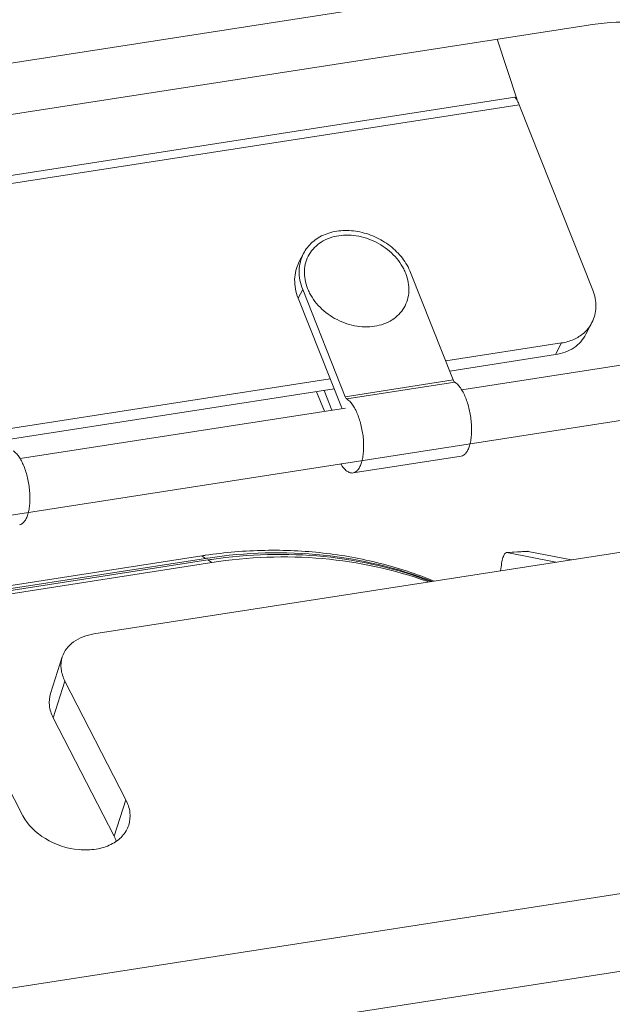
# Model space of a CAD drawing. Header units: millimetres. Extents: x 29170 to 33192, y 579 to 3108.
# Tile 75 of 256: x 30919 to 30974, y 1524 to 1614. Entities that reach past the tile are written whole.
import ezdxf

# ---------------------------------------------------------------- set-up
doc = ezdxf.new("R2010")
doc.units = ezdxf.units.MM
doc.layers.add('细实线', color=7, linetype='Continuous', lineweight=13)

msp = doc.modelspace()

# ---------------------------------------------------------------- linework, layer by layer
at = {"layer": '细实线'}
for p, q in [((30797.637, 1591.351), (30971.467, 1618.306)), ((30971.468, 1613.576), (30797.638, 1586.621)), ((30965.147, 1606.727), (30963.299, 1612.309)), ((30964.92, 1606.969), (30781.673, 1578.554)), ((30964.92, 1606.969), (30965.147, 1606.727)), ((30965.147, 1606.727), (30965.141, 1606.655)), ((30965.324, 1606.281), (30780.785, 1577.666)), ((30972.084, 1589.253), (30965.324, 1606.281)), ((30945.494, 1592.609), (30945.079, 1591.804)), ((30959.261, 1580.994), (30955.345, 1590.857)), ((30945.419, 1589.318), (30945.004, 1588.513)), ((30949.335, 1579.454), (30945.419, 1589.318)), ((30945.004, 1588.513), (30948.985, 1578.486)), ((30971.462, 1585.188), (30972.016, 1586.261)), ((30958.567, 1582.741), (30969.224, 1584.393)), ((30968.67, 1583.32), (30969.224, 1584.393)), ((30958.937, 1581.81), (30968.67, 1583.32)), ((30974.851, 1582.369), (30960.039, 1580.073)), ((30917.962, 1576.444), (30947.949, 1581.094)), ((30959.261, 1580.994), (30949.335, 1579.454)), ((30959.405, 1580.786), (30949.479, 1579.246)), ((30918.331, 1575.514), (30948.319, 1580.164)), ((30946.703, 1579.913), (30947.417, 1578.115)), ((30948.109, 1578.223), (30947.396, 1580.021)), ((30949.361, 1578.417), (30919.433, 1573.776)), ((30975.617, 1577.428), (30878.989, 1562.445)), ((30959.979, 1573.992), (30950.053, 1572.453)), ((30926.21, 1557.655), (30997.133, 1568.652)), ((30964.197, 1565.127), (30964.158, 1565.13)), ((30964.197, 1565.132), (30966.124, 1565.249)), ((30964.197, 1565.127), (30966.163, 1565.246)), ((30964.197, 1565.127), (30968.684, 1564.241)), ((30966.124, 1565.249), (30966.163, 1565.246)), ((30966.163, 1565.246), (30970.123, 1564.464)), ((30936.149, 1564.833), (30881.319, 1556.331)), ((30936.494, 1564.599), (30881.649, 1556.095)), ((30936.709, 1564.453), (30881.787, 1555.936)), ((30937.054, 1564.219), (30881.968, 1555.677)), ((30936.149, 1564.833), (30936.494, 1564.599)), ((30937.054, 1564.219), (30936.709, 1564.453)), ((30922.238, 1552.182), (30923.315, 1555.547)), ((30922.489, 1549.959), (30923.565, 1553.324)), ((30923.565, 1553.324), (30929.166, 1542.43)), ((30914.091, 1551.855), (30919.691, 1540.961)), ((30922.489, 1549.959), (30928.09, 1539.065)), ((30928.09, 1539.065), (30929.166, 1542.43)), ((30851.725, 1514.739), (31012.068, 1539.603)), ((30860.499, 1508.981), (31004.875, 1531.368))]:
    msp.add_line(p, q, dxfattribs=at)
for centre, radius, start, end in [((30963.353, 1605.63), 2.065, 29.95948, 34.02803), ((30962.995, 1605.421), 2.479, 27.17111, 29.99827), ((30969.018, 1587.871), 3.41, 311.07679, 312.0348), ((30951.294, 1579.402), 2.485, 201.63499, 204.73106), ((30942.962, 1520.895), 44.463, 98.40085, 98.81435), ((30943.31, 1520.638), 44.486, 98.55597, 98.81429), ((30943.522, 1520.515), 44.463, 98.40085, 98.81435), ((30924.715, 1537.326), 3.797, 20.15303, 27.26223)]:
    msp.add_arc(centre, radius, start, end, dxfattribs=at)
for points, knots in [([(30971.468, 1613.576), (30974.409, 1614.032), (30980.397, 1613.959), (30985.944, 1611.633), (30988.318, 1610.022)], [0, 0, 0, 0, 0.509118, 1, 1, 1, 1]), ([(30965.065, 1606.785), (30965.053, 1606.802), (30965.008, 1606.866), (30964.959, 1606.927), (30964.92, 1606.969)], [0, 0, 0, 0, 0.264447, 1, 1, 1, 1]), ([(30965.324, 1606.281), (30965.315, 1606.305), (30965.277, 1606.397), (30965.235, 1606.488), (30965.201, 1606.554)], [0, 0, 0, 0, 0.258278, 1, 1, 1, 1]), ([(30945.494, 1592.609), (30945.595, 1592.804), (30945.835, 1593.178), (30946.297, 1593.667), (30946.852, 1594.074), (30947.708, 1594.501), (30948.946, 1594.78), (30950.518, 1594.694), (30952.074, 1594.209), (30953.481, 1593.367), (30954.623, 1592.241), (30955.158, 1591.329), (30955.345, 1590.857)], [0, 0, 0, 0, 0.054176, 0.109034, 0.165168, 0.223029, 0.344446, 0.47354, 0.607696, 0.742882, 0.874789, 1, 1, 1, 1]), ([(30948.731, 1594.248), (30948.442, 1594.203), (30947.884, 1594.064), (30947.123, 1593.696), (30946.484, 1593.186), (30945.997, 1592.553), (30945.681, 1591.822), (30945.55, 1591.026), (30945.608, 1590.196), (30945.807, 1589.511), (30946.049, 1588.978), (30946.353, 1588.448), (30947.03, 1587.567), (30948.06, 1586.762), (30949.237, 1586.217), (30950.169, 1585.952), (30951.11, 1585.844), (30951.733, 1585.881), (30952.034, 1585.927)], [0, 0, 0, 0, 0.061966, 0.121236, 0.178249, 0.233854, 0.289185, 0.345434, 0.403603, 0.464324, 0.495755, 0.52786, 0.59385, 0.730469, 0.799796, 0.868379, 0.935341, 1, 1, 1, 1]), ([(30948.731, 1594.248), (30949.032, 1594.295), (30949.655, 1594.331), (30950.595, 1594.223), (30951.528, 1593.958), (30952.705, 1593.414), (30953.734, 1592.608), (30954.411, 1591.728), (30954.715, 1591.198), (30954.958, 1590.664), (30955.157, 1589.979), (30955.215, 1589.15), (30955.084, 1588.353), (30954.768, 1587.623), (30954.28, 1586.99), (30953.642, 1586.48), (30952.88, 1586.112), (30952.322, 1585.972), (30952.034, 1585.927)], [0, 0, 0, 0, 0.064659, 0.131621, 0.200204, 0.269531, 0.40615, 0.47214, 0.504245, 0.535676, 0.596397, 0.654566, 0.710815, 0.766146, 0.821751, 0.878764, 0.938034, 1, 1, 1, 1]), ([(30945.419, 1589.318), (30945.31, 1589.594), (30945.143, 1590.157), (30945.068, 1591.019), (30945.176, 1591.851), (30945.37, 1592.369), (30945.494, 1592.609)], [0, 0, 0, 0, 0.263143, 0.515745, 0.760137, 1, 1, 1, 1]), ([(30945.079, 1591.804), (30944.955, 1591.564), (30944.76, 1591.046), (30944.652, 1590.214), (30944.728, 1589.352), (30944.894, 1588.789), (30945.004, 1588.513)], [0, 0, 0, 0, 0.239863, 0.484255, 0.736857, 1, 1, 1, 1]), ([(30972.016, 1586.262), (30972.242, 1586.701), (30972.493, 1587.733), (30972.278, 1588.763), (30972.084, 1589.253)], [0, 0, 0, 0, 0.483889, 1, 1, 1, 1]), ([(30971.301, 1585.338), (30971.374, 1585.404), (30971.653, 1585.678), (30971.882, 1586.002), (30972.016, 1586.262)], [0, 0, 0, 0, 0.253087, 1, 1, 1, 1]), ([(30971.462, 1585.188), (30971.336, 1584.943), (30971.012, 1584.478), (30970.126, 1583.72), (30969.261, 1583.411), (30968.67, 1583.32)], [0, 0, 0, 0, 0.238584, 0.482756, 1, 1, 1, 1]), ([(30969.224, 1584.393), (30969.605, 1584.452), (30970.336, 1584.658), (30970.984, 1585.061), (30971.258, 1585.3)], [0, 0, 0, 0, 0.514423, 1, 1, 1, 1]), ([(30959.261, 1580.994), (30959.279, 1580.948), (30959.316, 1580.872), (30959.374, 1580.805), (30959.405, 1580.786)], [0, 0, 0, 0, 0.571746, 1, 1, 1, 1]), ([(30959.979, 1573.992), (30960.063, 1574.005), (30960.237, 1574.074), (30960.453, 1574.283), (30960.634, 1574.582), (30960.777, 1574.965), (30960.881, 1575.42), (30960.942, 1575.937), (30960.958, 1576.499), (30960.92, 1577.292), (30960.765, 1578.274), (30960.482, 1579.202), (30960.183, 1579.851), (30959.945, 1580.248), (30959.692, 1580.563), (30959.501, 1580.725), (30959.405, 1580.786)], [0, 0, 0, 0, 0.033689, 0.071939, 0.11754, 0.171477, 0.233537, 0.302759, 0.377696, 0.456583, 0.618153, 0.771304, 0.840073, 0.901597, 0.954955, 1, 1, 1, 1]), ([(30949.479, 1579.246), (30949.448, 1579.266), (30949.39, 1579.332), (30949.353, 1579.409), (30949.335, 1579.454)], [0, 0, 0, 0, 0.428254, 1, 1, 1, 1]), ([(30950.053, 1572.453), (30950.137, 1572.466), (30950.311, 1572.535), (30950.527, 1572.744), (30950.708, 1573.043), (30950.851, 1573.426), (30950.955, 1573.881), (30951.016, 1574.398), (30951.033, 1574.959), (30950.994, 1575.753), (30950.839, 1576.735), (30950.556, 1577.663), (30950.257, 1578.312), (30950.019, 1578.709), (30949.766, 1579.024), (30949.575, 1579.186), (30949.479, 1579.246)], [0, 0, 0, 0, 0.033689, 0.071939, 0.11754, 0.171477, 0.233537, 0.302759, 0.377696, 0.456583, 0.618153, 0.771304, 0.840073, 0.901597, 0.954955, 1, 1, 1, 1]), ([(30919.373, 1567.695), (30919.457, 1567.708), (30919.631, 1567.778), (30919.848, 1567.987), (30920.028, 1568.286), (30920.171, 1568.668), (30920.275, 1569.124), (30920.336, 1569.64), (30920.353, 1570.202), (30920.314, 1570.996), (30920.159, 1571.978), (30919.876, 1572.905), (30919.577, 1573.554), (30919.339, 1573.952), (30919.086, 1574.267), (30918.895, 1574.429), (30918.799, 1574.489)], [0, 0, 0, 0, 0.033689, 0.071939, 0.11754, 0.171477, 0.233537, 0.302759, 0.377696, 0.456583, 0.618153, 0.771304, 0.840073, 0.901597, 0.954955, 1, 1, 1, 1]), ([(30948.914, 1573.286), (30948.997, 1573.151), (30949.165, 1572.911), (30949.451, 1572.627), (30949.71, 1572.483), (30949.912, 1572.442), (30950.007, 1572.445), (30950.053, 1572.453)], [0, 0, 0, 0, 0.320072, 0.588248, 0.808816, 0.906516, 1, 1, 1, 1]), ([(30936.466, 1564.881), (30938.275, 1565.148), (30941.897, 1565.457), (30947.297, 1565.215), (30952.537, 1564.269), (30955.887, 1563.171), (30957.503, 1562.511)], [0, 0, 0, 0, 0.2562, 0.507779, 0.755408, 1, 1, 1, 1]), ([(30936.692, 1564.629), (30940.189, 1565.156), (30947.233, 1565.37), (30954.104, 1563.741), (30957.299, 1562.497)], [0, 0, 0, 0, 0.507768, 1, 1, 1, 1]), ([(30937.026, 1564.501), (30940.441, 1565.005), (30947.313, 1565.215), (30954.026, 1563.67), (30957.158, 1562.487)], [0, 0, 0, 0, 0.507619, 1, 1, 1, 1]), ([(30964.158, 1565.13), (30964.088, 1565.126), (30963.984, 1565.027), (30963.899, 1564.862), (30963.793, 1564.579), (30963.693, 1564.108), (30963.642, 1563.698), (30963.619, 1563.465)], [0, 0, 0, 0, 0.115092, 0.202989, 0.315053, 0.612114, 1, 1, 1, 1]), ([(30937.054, 1564.219), (30940.416, 1564.74), (30947.187, 1565.009), (30953.822, 1563.581), (30956.929, 1562.465)], [0, 0, 0, 0, 0.507614, 1, 1, 1, 1]), ([(30926.21, 1557.655), (30925.551, 1557.552), (30924.591, 1557.218), (30923.677, 1556.343), (30923.401, 1555.817), (30923.315, 1555.548)], [0, 0, 0, 0, 0.534773, 0.773267, 1, 1, 1, 1]), ([(30923.315, 1555.548), (30923.204, 1555.199), (30923.137, 1554.415), (30923.385, 1553.675), (30923.565, 1553.324)], [0, 0, 0, 0, 0.480382, 1, 1, 1, 1]), ([(30922.489, 1549.959), (30922.308, 1550.31), (30922.06, 1551.049), (30922.127, 1551.834), (30922.239, 1552.182)], [0, 0, 0, 0, 0.519618, 1, 1, 1, 1]), ([(30929.166, 1542.43), (30929.356, 1542.061), (30929.616, 1541.285), (30929.546, 1540.461), (30929.429, 1540.095)], [0, 0, 0, 0, 0.519618, 1, 1, 1, 1]), ([(30929.429, 1540.095), (30929.309, 1539.72), (30928.869, 1538.989), (30927.782, 1538.225), (30926.393, 1537.816), (30924.288, 1537.77), (30921.744, 1538.587), (30920.142, 1540.085), (30919.691, 1540.961)], [0, 0, 0, 0, 0.101232, 0.211133, 0.333735, 0.467778, 0.746927, 1, 1, 1, 1])]:
    msp.add_open_spline(points, degree=3, knots=knots, dxfattribs=at)

doc.saveas('drawing.dxf')
